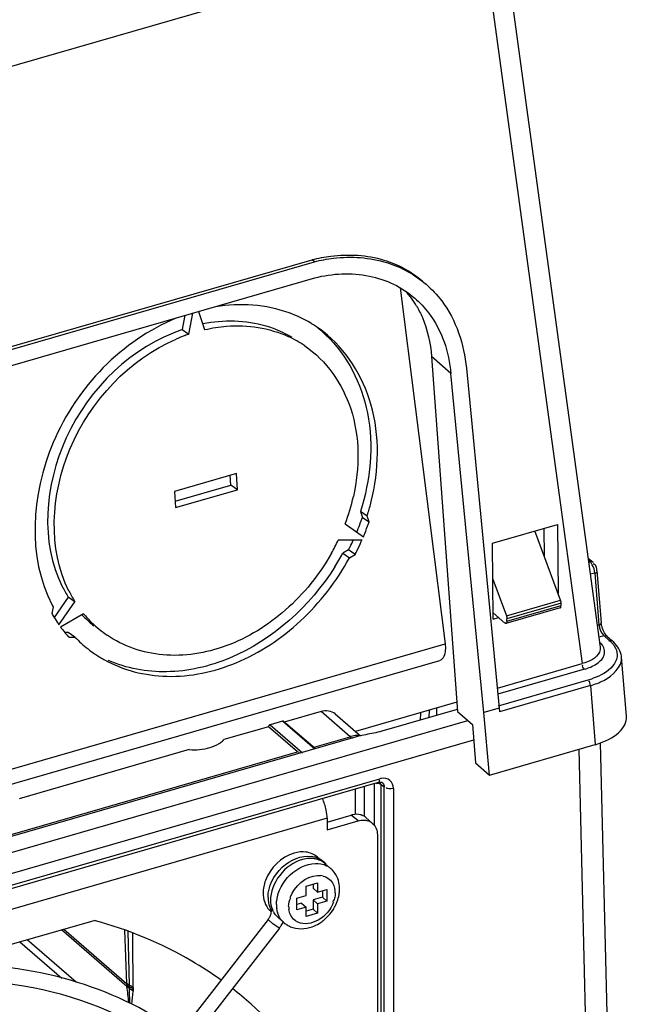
# Model space of a CAD drawing. Header units: inches. Extents: x 0 to 117, y 0 to 83.
# Tile 61 of 70: x 106.07 to 107.41, y 19.96 to 22.13. Entities that reach past the tile are written whole.
import ezdxf

# ---------------------------------------------------------------- set-up
doc = ezdxf.new("R2010")
doc.units = ezdxf.units.IN
doc.header["$LTSCALE"] = 6.431102
doc.header["$MEASUREMENT"] = 0
doc.layers.get('0').update_dxf_attribs({"linetype": 'CONTINUOUS'})

msp = doc.modelspace()

# ---------------------------------------------------------------- linework, layer by layer
at = {"color": 7, "linetype": 'CONTINUOUS'}
for p, q in [((107.1322, 22.3689), (107.3535, 20.7479)), ((107.0936, 22.3254), (104.9278, 21.7002)), ((107.0936, 22.3254), (107.3139, 20.7117)), ((105.7475, 21.3203), (106.7191, 21.6007)), ((105.7528, 21.3156), (106.7245, 21.5961)), ((106.7244, 21.5961), (106.7191, 21.6007)), ((105.7549, 21.2808), (106.725, 21.5608)), ((106.9131, 21.5387), (107.0121, 20.7547)), ((106.4478, 21.4368), (106.4564, 21.4833)), ((106.4687, 21.4868), (106.4822, 21.4467)), ((106.4389, 21.4782), (106.4331, 21.4468)), ((106.4331, 21.4468), (106.4478, 21.4368)), ((107.0247, 21.35), (106.9818, 21.3872)), ((106.9818, 21.3872), (107.0393, 20.6063)), ((107.0587, 21.3617), (107.1312, 20.6135)), ((107.0971, 20.6036), (107.0247, 21.3499)), ((106.5523, 21.13), (106.4159, 21.0906)), ((106.5397, 21.1043), (106.5384, 21.126)), ((106.5544, 21.0943), (106.5523, 21.13)), ((106.4172, 21.069), (106.5397, 21.1043)), ((106.418, 21.0549), (106.5544, 21.0943)), ((106.5544, 21.0943), (106.5397, 21.1043)), ((106.4159, 21.0906), (106.418, 21.0549)), ((106.8401, 21.036), (106.8254, 21.0461)), ((106.8254, 21.0461), (106.8297, 21.0334)), ((106.8297, 21.0334), (106.8443, 21.0234)), ((106.8443, 21.0234), (106.8401, 21.036)), ((106.7919, 21.0193), (106.8319, 20.9907)), ((107.1161, 20.9764), (107.2593, 21.0177)), ((107.2308, 20.9464), (107.2302, 21.0093)), ((107.2593, 21.0177), (107.2609, 20.8655)), ((106.8289, 20.9835), (106.7765, 20.9831)), ((107.2661, 20.8514), (107.2096, 21.0034)), ((106.7991, 20.9617), (106.7863, 20.9543)), ((106.8138, 20.9517), (106.7991, 20.9617)), ((107.1178, 20.8096), (107.1161, 20.9764)), ((106.7863, 20.9543), (106.801, 20.9443)), ((106.801, 20.9443), (106.8138, 20.9517)), ((107.3268, 20.9439), (107.3377, 20.9344)), ((107.3313, 20.9355), (107.3275, 20.9388)), ((107.328, 20.9345), (107.3313, 20.9355)), ((107.3329, 20.9338), (107.3313, 20.9355)), ((107.3394, 20.9303), (107.3383, 20.9303)), ((107.1169, 20.8972), (107.1468, 20.8169)), ((107.3415, 20.9109), (107.3316, 20.9081)), ((107.3415, 20.9109), (107.3508, 20.7971)), ((107.3464, 20.9155), (107.3557, 20.8017)), ((106.182, 20.8576), (106.1507, 20.813)), ((106.1967, 20.8475), (106.182, 20.8576)), ((106.1483, 20.8363), (106.1455, 20.8216)), ((106.1612, 20.7971), (106.1967, 20.8475)), ((107.2653, 20.834), (107.1459, 20.7996)), ((107.1468, 20.8169), (107.2661, 20.8514)), ((107.2675, 20.8443), (107.1481, 20.8099)), ((107.1481, 20.8048), (107.2675, 20.8392)), ((107.2675, 20.8392), (107.2675, 20.8443)), ((106.2157, 20.8212), (106.165, 20.7919)), ((107.1432, 20.8005), (107.1177, 20.823)), ((107.1178, 20.8096), (107.1298, 20.8126)), ((107.1481, 20.8048), (107.1481, 20.8099)), ((107.347, 20.796), (107.3508, 20.7971)), ((107.3561, 20.7989), (107.3557, 20.8017)), ((106.1818, 20.7798), (106.1745, 20.7798)), ((106.1965, 20.7698), (106.1818, 20.7798)), ((106.1832, 20.7697), (106.1965, 20.7698)), ((107.3619, 20.7728), (107.3506, 20.7695)), ((107.3612, 20.7822), (107.3598, 20.7854)), ((107.3602, 20.7746), (107.3619, 20.7728)), ((107.3736, 20.7626), (107.3619, 20.7728)), ((107.3657, 20.7746), (107.3642, 20.7767)), ((107.367, 20.7731), (107.3657, 20.7746)), ((107.3684, 20.7717), (107.3801, 20.7616)), ((103.6884, 19.7953), (107.0121, 20.7547)), ((107.4111, 20.5954), (107.4005, 20.7257)), ((103.6875, 19.7621), (107.0004, 20.7184)), ((107.127, 20.6577), (107.3139, 20.7117)), ((107.3188, 20.699), (107.1283, 20.644)), ((107.1298, 20.6185), (107.3269, 20.6754)), ((107.3318, 20.663), (107.132, 20.6054)), ((107.3318, 20.663), (107.3424, 20.533)), ((107.0378, 20.6264), (106.8146, 20.562)), ((106.7389, 20.6059), (106.6571, 20.5823)), ((106.8028, 20.5506), (106.7389, 20.6059)), ((106.7698, 20.6007), (106.8255, 20.5525)), ((107.0381, 20.6103), (106.8722, 20.5624)), ((106.9578, 20.6033), (106.9573, 20.5869)), ((106.9771, 20.5927), (106.9777, 20.609)), ((106.9931, 20.6135), (106.9929, 20.5972)), ((107.0393, 20.6063), (107.0725, 20.5775)), ((107.1312, 20.6135), (107.0971, 20.6036)), ((107.1098, 20.4658), (107.0971, 20.6036)), ((107.1312, 20.6135), (107.132, 20.6054)), ((103.6835, 19.611), (107.0623, 20.5863)), ((106.623, 20.5725), (106.5249, 20.5442)), ((106.6868, 20.5172), (106.623, 20.5725)), ((106.6536, 20.5847), (106.6264, 20.5769)), ((106.6264, 20.5769), (106.6976, 20.5152)), ((106.7249, 20.523), (106.6536, 20.5847)), ((106.7262, 20.5237), (106.6562, 20.5843)), ((107.0725, 20.5775), (107.0787, 20.4927)), ((106.8138, 20.5496), (104.3657, 19.8429)), ((106.7209, 20.527), (106.8028, 20.5506)), ((103.6821, 19.5644), (107.075, 20.5438)), ((107.1098, 20.4658), (107.3424, 20.533)), ((107.3777, 19.574), (107.354, 20.5368)), ((104.4706, 19.8774), (106.6868, 20.5172)), ((106.4482, 20.522), (106.0738, 20.4139)), ((107.3061, 20.5225), (107.3304, 19.5351)), ((107.0787, 20.4927), (107.1098, 20.4658)), ((104.3748, 19.7313), (106.8649, 20.4501)), ((104.3781, 19.7391), (106.8682, 20.4579)), ((106.8336, 20.4411), (106.8336, 20.3754)), ((106.8566, 20.355), (106.8566, 20.4475)), ((106.878, 20.4391), (106.87, 20.4456)), ((106.87, 20.4456), (106.87, 17.9882)), ((106.8711, 20.4506), (106.8725, 20.4501)), ((106.8725, 20.4501), (106.8736, 20.4494)), ((106.8735, 20.4495), (106.8736, 20.4494)), ((106.8778, 20.4421), (106.878, 20.4392)), ((106.8145, 20.3795), (106.8145, 20.4356)), ((106.878, 17.9816), (106.878, 20.4391)), ((106.898, 20.4367), (106.898, 17.9791)), ((106.7519, 20.3625), (106.8053, 20.3779)), ((106.8201, 20.3651), (106.8053, 20.3779)), ((106.7519, 20.371), (104.4845, 19.7165)), ((106.7519, 20.371), (106.7519, 20.3454)), ((106.7519, 20.3454), (106.8201, 20.3651)), ((106.8375, 20.3725), (106.8523, 20.3597)), ((106.8627, 20.3348), (106.8627, 18.255)), ((106.7306, 20.2856), (106.7371, 20.28)), ((106.7472, 20.2713), (106.7602, 20.26)), ((106.7057, 20.2215), (106.7312, 20.2289)), ((106.7214, 20.2261), (106.7214, 20.217)), ((106.7312, 20.2289), (106.7312, 20.2084)), ((106.7057, 20.2011), (106.7057, 20.2215)), ((106.7214, 20.217), (106.7312, 20.2084)), ((106.7312, 20.2084), (106.7517, 20.2144)), ((106.7419, 20.2115), (106.7419, 20.1973)), ((106.7517, 20.2144), (106.7517, 20.1888)), ((106.7696, 20.2067), (106.7694, 20.2004)), ((106.6852, 20.1952), (106.7057, 20.2011)), ((106.6852, 20.1696), (106.6852, 20.1952)), ((106.6958, 20.184), (106.6852, 20.181)), ((106.6958, 20.184), (106.7057, 20.1755)), ((106.7419, 20.1973), (106.7214, 20.1914)), ((106.7214, 20.1914), (106.7312, 20.1829)), ((106.7214, 20.1914), (106.7214, 20.1709)), ((106.7517, 20.1888), (106.7312, 20.1829)), ((106.7312, 20.1829), (106.7312, 20.1624)), ((106.7419, 20.1973), (106.7517, 20.1888)), ((106.6275, 20.1665), (106.6286, 20.1656)), ((106.6285, 20.1677), (106.6286, 20.1657)), ((106.6387, 20.1587), (106.6353, 20.1631)), ((106.7057, 20.1755), (106.6852, 20.1696)), ((106.7057, 20.155), (106.7057, 20.1755)), ((106.7214, 20.1709), (106.7057, 20.1664)), ((106.7312, 20.1624), (106.7057, 20.155)), ((106.7214, 20.1709), (106.7312, 20.1624)), ((105.8952, 20.047), (106.2388, 20.1462)), ((106.6219, 20.1484), (106.4187, 19.8866)), ((106.632, 20.1396), (106.6247, 20.1456)), ((106.6422, 20.1319), (106.6342, 20.1379)), ((106.6421, 20.1549), (106.6387, 20.1587)), ((106.6491, 20.1479), (106.6571, 20.141)), ((106.6468, 20.1291), (105.73, 18.9476)), ((106.3111, 20.0009), (106.1672, 20.1255)), ((106.1724, 20.127), (106.3105, 20.0075)), ((106.3059, 20.1249), (106.3105, 20.0075)), ((106.3128, 20.1223), (106.316, 20.0041)), ((106.0755, 20.0991), (106.1678, 20.0191)), ((106.1994, 20.0102), (106.0915, 20.1037)), ((106.311, 20.0017), (106.311, 20.0014)), ((106.3111, 20.0012), (106.3111, 20.0009)), ((106.316, 20.0041), (106.3161, 20.0006)), ((106.3163, 19.9973), (106.3161, 20.0006)), ((106.3248, 19.9943), (106.3245, 19.9905)), ((106.3248, 19.9986), (106.3248, 19.9943))]:
    msp.add_line(p, q, dxfattribs=at)
for points in [[(107.2668, 20.849), (107.2666, 20.8498), (107.2664, 20.8506), (107.2661, 20.8514)], [(107.2675, 20.8443), (107.2674, 20.8451), (107.2674, 20.8458), (107.2673, 20.8466), (107.2672, 20.8474), (107.267, 20.8482), (107.2668, 20.849)], [(107.1468, 20.8169), (107.147, 20.8161), (107.1473, 20.8153), (107.1475, 20.8146), (107.1477, 20.8138), (107.1478, 20.8129), (107.148, 20.8122), (107.1481, 20.8114), (107.1481, 20.8106), (107.1481, 20.8099)], [(107.3598, 20.7854), (107.3585, 20.7888), (107.3575, 20.7922), (107.3566, 20.7956), (107.3561, 20.7989)], [(107.3642, 20.7767), (107.3627, 20.7793), (107.3612, 20.7822)], [(107.3684, 20.7717), (107.3681, 20.7719), (107.367, 20.7731)], [(106.6264, 20.5769), (106.6258, 20.5766), (106.6252, 20.5763), (106.6247, 20.576), (106.6242, 20.5755), (106.6238, 20.575), (106.6235, 20.5744), (106.6232, 20.5738), (106.623, 20.5732), (106.623, 20.5725)], [(106.6562, 20.5843), (106.6559, 20.5845), (106.6554, 20.5847), (106.6549, 20.5848), (106.6543, 20.5848), (106.6536, 20.5847)], [(106.8649, 20.4501), (106.867, 20.4506), (106.8692, 20.4508), (106.8711, 20.4506)], [(106.6291, 20.1692), (106.6288, 20.1695), (106.6285, 20.1698), (106.6283, 20.1701), (106.628, 20.1704), (106.6278, 20.1707), (106.6276, 20.171), (106.6275, 20.1713)], [(106.6327, 20.1674), (106.6322, 20.1675), (106.6318, 20.1677), (106.6313, 20.1678), (106.6309, 20.168), (106.6305, 20.1682), (106.6301, 20.1684), (106.6298, 20.1687), (106.6294, 20.1689), (106.6291, 20.1692)], [(106.3105, 20.0075), (106.3105, 20.007), (106.3106, 20.0065), (106.3106, 20.0061), (106.3106, 20.0056), (106.3107, 20.0052), (106.3107, 20.0047), (106.3107, 20.0043), (106.3108, 20.0038)], [(106.316, 20.0041), (106.3153, 20.0044), (106.3146, 20.0048), (106.3139, 20.0051), (106.3133, 20.0055), (106.3127, 20.0058), (106.3121, 20.0062), (106.3115, 20.0066), (106.311, 20.007), (106.3105, 20.0074)], [(106.3161, 20.0006), (106.3154, 20.0008), (106.3148, 20.0011), (106.3141, 20.0014), (106.3135, 20.0017), (106.3129, 20.002), (106.3123, 20.0023), (106.3118, 20.0027), (106.3113, 20.003), (106.3108, 20.0034)], [(106.3108, 20.0034), (106.3108, 20.0031), (106.3109, 20.0028), (106.3109, 20.0025), (106.3109, 20.0023), (106.311, 20.002)], [(106.3163, 19.9973), (106.3156, 19.9976), (106.315, 19.998), (106.3143, 19.9984), (106.3137, 19.9987), (106.3132, 19.9991), (106.3126, 19.9996), (106.3121, 20), (106.3116, 20.0004), (106.3111, 20.0009)]]:
    msp.add_lwpolyline(points, dxfattribs=at)
for centre, radius, start, end in [((106.7692, 21.3923), 0.2088, 30.5503, 41.8609), ((106.5427, 21.1368), 0.3287, 98.2126, 101.3187), ((106.5738, 21.2219), 0.2781, 57.7556, 59.2824), ((106.5741, 21.2225), 0.2775, 55.6231, 57.7557), ((106.5585, 21.2315), 0.2789, 46.7854, 51.9408), ((106.5746, 21.2231), 0.2767, 52.3264, 55.623), ((106.5716, 21.0778), 0.3798, 110.5373, 113.5469), ((106.5671, 21.0897), 0.367, 108.9757, 110.5294), ((106.5631, 21.2061), 0.248, 55.648, 65.3438), ((106.3727, 21.1776), 0.4481, 339.316, 347.3568), ((106.3649, 21.1867), 0.4985, 343.0617, 346.2231), ((106.3291, 21.2048), 0.5291, 339.8386, 340.2581), ((106.3313, 21.204), 0.5268, 340.2578, 341.0995), ((106.3604, 21.1881), 0.5032, 342.4123, 343.0661), ((106.3211, 21.2079), 0.5377, 337.337, 337.7522), ((106.3249, 21.2064), 0.5336, 337.75, 339.8362), ((106.3416, 21.1956), 0.5314, 338.1647, 340.675), ((106.3468, 21.1937), 0.5259, 340.6785, 341.0999), ((106.3467, 21.188), 0.4761, 330.6188, 334.5133), ((106.3132, 21.2114), 0.5463, 333.6282, 335.3291), ((106.3323, 21.1993), 0.5414, 336.0966, 336.5099), ((106.3364, 21.1976), 0.537, 337.3368, 338.1677), ((106.3103, 21.2129), 0.5496, 332.8105, 333.2197), ((106.311, 21.2125), 0.5488, 333.2196, 333.6291), ((106.3288, 21.201), 0.5453, 333.627, 336.0942), ((106.3103, 21.2123), 0.5414, 327.9229, 331.5376), ((106.3248, 21.2029), 0.5497, 332.8105, 333.0489), ((106.3255, 21.2025), 0.5489, 333.0488, 333.6291), ((106.4131, 21.0041), 0.2736, 206.7397, 212.3736), ((106.4278, 20.994), 0.2736, 206.7393, 212.3736), ((106.4232, 20.983), 0.3116, 207.2211, 208.0804), ((106.4168, 20.9777), 0.3129, 209.9085, 211.7479), ((106.4122, 20.9748), 0.3075, 211.7452, 214.7043), ((106.3951, 20.9911), 0.2514, 223.2326, 225.4475), ((106.4106, 20.9819), 0.2525, 219.497, 225.4402), ((106.3937, 20.9897), 0.2494, 225.4441, 231.3373), ((106.409, 20.9726), 0.3037, 214.7094, 215.3171), ((106.4046, 20.9694), 0.2982, 216.5315, 219.4927), ((106.4078, 20.979), 0.2485, 225.439, 235.5996), ((106.4016, 20.9669), 0.2943, 219.4956, 221.4709), ((106.4002, 20.9657), 0.2925, 221.4724, 222.0955), ((106.3979, 20.9646), 0.2802, 224.0357, 231.9991), ((106.3967, 20.963), 0.2783, 232.008, 235.6628), ((106.3963, 20.9625), 0.2776, 235.6623, 240.7149), ((107.3565, 20.7219), 0.0441, 5.0451, 12.1944), ((107.2741, 20.8551), 0.1873, 286.3534, 290.0352), ((106.8309, 20.4532), 0.1014, 104.7157, 106.1263), ((106.8588, 20.3932), 0.1628, 104.0408, 106.0531), ((106.4849, 20.5833), 0.0563, 301.1711, 305.2268), ((106.877, 20.4273), 0.0318, 99.7549, 106.1354), ((106.8182, 20.3333), 0.0464, 101.7121, 106.1216), ((106.8192, 20.3516), 0.0278, 48.7038, 58.8351), ((106.8331, 20.3367), 0.0301, 64.3365, 73.8012), ((106.7088, 20.2292), 0.0583, 75.0869, 80.9472), ((106.7153, 20.2307), 0.052, 73.6951, 82.6425), ((106.7098, 20.2325), 0.0549, 66.8506, 75.109), ((106.7104, 20.2342), 0.053, 59.7598, 66.8026), ((106.7304, 20.2252), 0.0459, 58.9043, 64.4708), ((106.7312, 20.2266), 0.0442, 49.1009, 58.9143), ((106.7255, 20.22), 0.0529, 43.3959, 49.1002), ((106.7331, 20.2057), 0.0395, 74.8672, 83.713), ((106.7218, 20.2068), 0.0478, 359.9435, 8.2543), ((106.7061, 20.2153), 0.0733, 352.7765, 359.9329), ((106.7105, 20.2153), 0.0689, 359.981, 5.0136), ((106.6888, 20.1968), 0.0669, 179.9929, 182.5268), ((106.684, 20.1965), 0.062, 182.4568, 190.4416), ((106.6795, 20.1958), 0.0575, 190.5114, 193.3078), ((106.6775, 20.1953), 0.0554, 193.3076, 196.1877), ((106.6965, 20.192), 0.069, 176.3714, 179.9771), ((106.7045, 20.1808), 0.064, 179.9507, 187.6509), ((106.7469, 20.2013), 0.0224, 323.6132, 328.98), ((106.6751, 20.1946), 0.053, 196.1728, 201.376), ((106.6566, 20.2001), 0.0444, 224.8034, 229.1803), ((106.6727, 20.1937), 0.0504, 201.3864, 205.3142), ((106.678, 20.1888), 0.0502, 202.1924, 205.3194), ((106.7151, 20.1772), 0.0478, 179.9435, 188.2543), ((106.6828, 20.2229), 0.0982, 313.9818, 326.2148), ((106.6849, 20.2214), 0.0956, 326.2298, 332.461), ((106.5936, 20.1704), 0.0359, 322.2026, 327.7177), ((106.5943, 20.1699), 0.0351, 327.6883, 333.2007), ((106.8433, 20.4075), 0.3412, 231.7364, 232.1938), ((106.5951, 20.1695), 0.0656, 328.2155, 337.2724), ((106.6861, 20.1745), 0.0443, 225.4957, 229.0864), ((106.6916, 20.1809), 0.0528, 229.131, 238.0453), ((106.686, 20.2189), 0.0931, 301.4311, 308.0473), ((106.6842, 20.2213), 0.0961, 308.0161, 309.1211), ((106.6832, 20.2224), 0.0975, 309.1294, 313.9848), ((50.8499, 19.6887), 55.4758, 0.32002, 0.44341), ((106.5937, 20.1702), 0.0672, 322.195, 328.2571), ((106.6926, 20.1824), 0.0546, 238.0448, 246.8426), ((105.3687, 19.8777), 0.9504, 5.2754, 7.4473), ((104.9961, 19.9292), 1.3219, 1.4999, 2.9535), ((99.8899, 20.5688), 6.4606, 354.60633, 354.86407), ((106.0381, 19.3438), 0.8252, 48.5016, 52.2247)]:
    msp.add_arc(centre, radius, start, end, dxfattribs=at)
msp.add_ellipse((107.2731, 20.5926), major_axis=(0.1381, -0.0001), ratio=0.498815, start_param=-1.04469, end_param=0.04104, dxfattribs=at)
for points, knots in [([(106.7193, 21.6008), (106.7328, 21.6042), (106.7848, 21.6142), (106.8398, 21.6112), (106.8771, 21.5999)], [0, 0, 0, 0, 0.263772, 1, 1, 1, 1]), ([(106.7245, 21.5961), (106.7381, 21.5996), (106.7907, 21.6095), (106.8462, 21.6059), (106.8838, 21.5942)], [0, 0, 0, 0, 0.262348, 1, 1, 1, 1]), ([(106.7251, 21.5608), (106.7639, 21.5705), (106.8438, 21.5752), (106.917, 21.5404), (106.945, 21.5162)], [0, 0, 0, 0, 0.519335, 1, 1, 1, 1]), ([(106.97, 21.5466), (106.9827, 21.5357), (107.0305, 21.4848), (107.0541, 21.4141), (107.0587, 21.3617)], [0, 0, 0, 0, 0.241474, 1, 1, 1, 1]), ([(106.7159, 21.461), (106.7008, 21.47), (106.6357, 21.5009), (106.5598, 21.5056), (106.5062, 21.4968)], [0, 0, 0, 0, 0.243561, 1, 1, 1, 1]), ([(106.945, 21.5162), (106.9564, 21.5063), (106.9994, 21.4605), (107.0207, 21.397), (107.0247, 21.3499)], [0, 0, 0, 0, 0.241473, 1, 1, 1, 1]), ([(106.9491, 21.4984), (106.9538, 21.4904), (106.9714, 21.4556), (106.9799, 21.4166), (106.9818, 21.3872)], [0, 0, 0, 0, 0.241428, 1, 1, 1, 1]), ([(106.4189, 21.4716), (106.3005, 21.4226), (106.1087, 21.2289), (106.0916, 20.9464), (106.1461, 20.8404)], [0, 0, 0, 0, 0.518198, 1, 1, 1, 1]), ([(106.6746, 21.4297), (106.6617, 21.4373), (106.6062, 21.4637), (106.5416, 21.4687), (106.4957, 21.4621)], [0, 0, 0, 0, 0.243834, 1, 1, 1, 1]), ([(106.4331, 21.4468), (106.323, 21.409), (106.1403, 21.2372), (106.1196, 20.9785), (106.1688, 20.8809)], [0, 0, 0, 0, 0.515965, 1, 1, 1, 1]), ([(106.4822, 21.4467), (106.4982, 21.4505), (106.5596, 21.4604), (106.6248, 21.4507), (106.6665, 21.4315)], [0, 0, 0, 0, 0.26271, 1, 1, 1, 1]), ([(106.8491, 21.068), (106.8661, 21.1374), (106.8712, 21.2792), (106.7941, 21.4032), (106.7437, 21.4421)], [0, 0, 0, 0, 0.528628, 1, 1, 1, 1]), ([(106.1835, 20.8709), (106.1365, 20.964), (106.1512, 21.2105), (106.317, 21.3811), (106.4199, 21.4259)], [0, 0, 0, 0, 0.481551, 1, 1, 1, 1]), ([(106.7495, 21.4347), (106.7966, 21.3905), (106.8625, 21.2581), (106.8473, 21.1153), (106.8254, 21.0461)], [0, 0, 0, 0, 0.470764, 1, 1, 1, 1]), ([(106.703, 21.4109), (106.7503, 21.3786), (106.8253, 21.2702), (106.8239, 21.1422), (106.8099, 21.0795)], [0, 0, 0, 0, 0.471427, 1, 1, 1, 1]), ([(106.2605, 20.7204), (106.3022, 20.697), (106.4034, 20.6715), (106.5599, 20.7059), (106.7015, 20.7999), (106.7731, 20.8928), (106.801, 20.9443)], [0, 0, 0, 0, 0.222731, 0.464366, 0.726878, 1, 1, 1, 1]), ([(106.7616, 20.9544), (106.7353, 20.9078), (106.6683, 20.8244), (106.5368, 20.7429), (106.3931, 20.719), (106.3032, 20.7495), (106.2674, 20.774)], [0, 0, 0, 0, 0.274743, 0.537272, 0.777651, 1, 1, 1, 1]), ([(106.7691, 20.9248), (106.7146, 20.838), (106.5944, 20.7288), (106.4027, 20.6841), (106.3099, 20.7008), (106.27, 20.7184)], [0, 0, 0, 0, 0.530434, 0.774236, 1, 1, 1, 1]), ([(107.3313, 20.9355), (107.3325, 20.9358), (107.3348, 20.9362), (107.3375, 20.9356), (107.3381, 20.9347)], [0, 0, 0, 0, 0.547215, 1, 1, 1, 1]), ([(107.3361, 20.9292), (107.3356, 20.9301), (107.3346, 20.9316), (107.3335, 20.9331), (107.3329, 20.9338)], [0, 0, 0, 0, 0.523288, 1, 1, 1, 1]), ([(107.3421, 20.929), (107.3417, 20.9294), (107.3409, 20.9299), (107.3399, 20.9302), (107.3394, 20.9303)], [0, 0, 0, 0, 0.494142, 1, 1, 1, 1]), ([(107.3446, 20.925), (107.3443, 20.9258), (107.3437, 20.9273), (107.3427, 20.9285), (107.3421, 20.929)], [0, 0, 0, 0, 0.523228, 1, 1, 1, 1]), ([(107.3415, 20.9109), (107.343, 20.9114), (107.3453, 20.9116), (107.3469, 20.9151), (107.3463, 20.9155)], [0, 0, 0, 0, 0.663137, 1, 1, 1, 1]), ([(107.2654, 20.8336), (107.2659, 20.8336), (107.2675, 20.8353), (107.2665, 20.8373), (107.2661, 20.8385)], [0, 0, 0, 0, 0.29736, 1, 1, 1, 1]), ([(107.1459, 20.7994), (107.1456, 20.7996), (107.145, 20.8005), (107.1446, 20.8014), (107.1443, 20.8019)], [0, 0, 0, 0, 0.376496, 1, 1, 1, 1]), ([(107.1481, 20.8048), (107.1481, 20.8034), (107.1485, 20.8017), (107.1465, 20.799), (107.1459, 20.7994)], [0, 0, 0, 0, 0.662176, 1, 1, 1, 1]), ([(107.3508, 20.7971), (107.3523, 20.7976), (107.3546, 20.7977), (107.3562, 20.8012), (107.3555, 20.8016)], [0, 0, 0, 0, 0.667076, 1, 1, 1, 1]), ([(107.3662, 20.7729), (107.3657, 20.7728), (107.3648, 20.7723), (107.3641, 20.7715), (107.3637, 20.7711)], [0, 0, 0, 0, 0.425872, 1, 1, 1, 1]), ([(107.3687, 20.7721), (107.3684, 20.7724), (107.3676, 20.773), (107.3666, 20.773), (107.3662, 20.7729)], [0, 0, 0, 0, 0.492789, 1, 1, 1, 1]), ([(107.0121, 20.7547), (107.0125, 20.7502), (107.0128, 20.738), (107.0086, 20.7208), (107.0004, 20.7184)], [0, 0, 0, 0, 0.345536, 1, 1, 1, 1]), ([(107.3535, 20.7477), (107.354, 20.7441), (107.3503, 20.7244), (107.3285, 20.7157), (107.3139, 20.7117)], [0, 0, 0, 0, 0.193447, 1, 1, 1, 1]), ([(107.3457, 20.711), (107.3536, 20.7162), (107.369, 20.7313), (107.3601, 20.7514), (107.3541, 20.7574)], [0, 0, 0, 0, 0.528517, 1, 1, 1, 1]), ([(107.3736, 20.7626), (107.3749, 20.763), (107.3771, 20.7633), (107.3798, 20.7628), (107.3804, 20.7619)], [0, 0, 0, 0, 0.547271, 1, 1, 1, 1]), ([(107.3736, 20.7626), (107.3747, 20.7617), (107.3769, 20.7597), (107.3788, 20.7576), (107.3798, 20.7565)], [0, 0, 0, 0, 0.508816, 1, 1, 1, 1]), ([(107.3798, 20.7565), (107.3807, 20.7555), (107.3823, 20.7535), (107.3839, 20.7514), (107.3846, 20.7503)], [0, 0, 0, 0, 0.508956, 1, 1, 1, 1]), ([(107.3318, 20.663), (107.3419, 20.666), (107.3709, 20.676), (107.4022, 20.7042), (107.4005, 20.7256)], [0, 0, 0, 0, 0.329752, 1, 1, 1, 1]), ([(107.388, 20.7174), (107.3863, 20.7134), (107.3745, 20.6953), (107.3542, 20.6849), (107.3383, 20.6791)], [0, 0, 0, 0, 0.205321, 1, 1, 1, 1]), ([(106.8028, 20.5506), (106.8036, 20.5499), (106.8051, 20.5487), (106.8069, 20.5476), (106.8078, 20.5473)], [0, 0, 0, 0, 0.530119, 1, 1, 1, 1]), ([(106.8243, 20.5522), (106.82, 20.5537), (106.8133, 20.5532), (106.8071, 20.5518), (106.8052, 20.5513)], [0, 0, 0, 0, 0.696981, 1, 1, 1, 1]), ([(106.692, 20.5142), (106.6914, 20.5143), (106.6899, 20.5148), (106.6894, 20.5163), (106.6893, 20.5171)], [0, 0, 0, 0, 0.463517, 1, 1, 1, 1]), ([(106.865, 20.4495), (106.8659, 20.4495), (106.8684, 20.4521), (106.8669, 20.4551), (106.8663, 20.4569)], [0, 0, 0, 0, 0.303953, 1, 1, 1, 1]), ([(106.87, 20.4455), (106.87, 20.4464), (106.8698, 20.4482), (106.8693, 20.4499), (106.869, 20.4507)], [0, 0, 0, 0, 0.509817, 1, 1, 1, 1]), ([(106.898, 20.4367), (106.898, 20.4431), (106.8929, 20.4573), (106.878, 20.4598), (106.8716, 20.4587)], [0, 0, 0, 0, 0.498304, 1, 1, 1, 1]), ([(106.8736, 20.4494), (106.8747, 20.4486), (106.8766, 20.4463), (106.8775, 20.4435), (106.8778, 20.4421)], [0, 0, 0, 0, 0.488145, 1, 1, 1, 1]), ([(106.8336, 20.3668), (106.8349, 20.3668), (106.8376, 20.3665), (106.8402, 20.3659), (106.8414, 20.3655)], [0, 0, 0, 0, 0.506927, 1, 1, 1, 1]), ([(106.8461, 20.3638), (106.8472, 20.3632), (106.8494, 20.362), (106.8513, 20.3605), (106.8523, 20.3597)], [0, 0, 0, 0, 0.501958, 1, 1, 1, 1]), ([(106.7054, 20.2966), (106.6968, 20.2977), (106.6583, 20.2937), (106.6264, 20.2615), (106.6162, 20.2343)], [0, 0, 0, 0, 0.230895, 1, 1, 1, 1]), ([(106.6219, 20.1968), (106.6219, 20.2212), (106.6455, 20.2683), (106.6953, 20.2904), (106.718, 20.2868)], [0, 0, 0, 0, 0.514084, 1, 1, 1, 1]), ([(106.641, 20.1899), (106.6437, 20.211), (106.6653, 20.2502), (106.7059, 20.271), (106.7263, 20.2715)], [0, 0, 0, 0, 0.511125, 1, 1, 1, 1]), ([(106.7311, 20.2452), (106.7322, 20.2452), (106.7343, 20.2452), (106.7364, 20.2451), (106.7374, 20.2449)], [0, 0, 0, 0, 0.504642, 1, 1, 1, 1]), ([(106.7661, 20.1873), (106.7604, 20.1707), (106.7388, 20.1431), (106.7014, 20.1359), (106.6878, 20.1422)], [0, 0, 0, 0, 0.538646, 1, 1, 1, 1]), ([(106.6275, 20.1713), (106.6277, 20.1708), (106.6282, 20.1696), (106.6284, 20.1683), (106.6285, 20.1677)], [0, 0, 0, 0, 0.455612, 1, 1, 1, 1]), ([(106.6353, 20.1631), (106.6347, 20.1638), (106.6338, 20.1652), (106.633, 20.1667), (106.6327, 20.1674)], [0, 0, 0, 0, 0.526566, 1, 1, 1, 1]), ([(106.5183, 20.0148), (106.4975, 20.0297), (106.4109, 20.0859), (106.3138, 20.1258), (106.2388, 20.1462)], [0, 0, 0, 0, 0.246961, 1, 1, 1, 1]), ([(106.6247, 20.1456), (106.624, 20.1462), (106.6234, 20.1471), (106.6219, 20.148), (106.622, 20.1483)], [0, 0, 0, 0, 0.72318, 1, 1, 1, 1]), ([(106.6711, 20.1322), (106.6858, 20.1259), (106.7102, 20.1269), (106.7296, 20.1365), (106.7345, 20.1395)], [0, 0, 0, 0, 0.734553, 1, 1, 1, 1]), ([(106.6467, 20.1291), (106.6466, 20.1287), (106.6443, 20.1309), (106.6433, 20.1311), (106.6422, 20.1319)], [0, 0, 0, 0, 0.252484, 1, 1, 1, 1]), ([(106.4196, 19.9042), (106.3493, 19.9533), (106.1863, 20.0293), (106.0086, 20.0506), (105.9182, 20.0494)], [0, 0, 0, 0, 0.486835, 1, 1, 1, 1]), ([(106.4021, 19.8732), (106.3083, 19.9392), (106.0752, 20.0295), (105.8288, 20.0159), (105.7058, 19.9896)], [0, 0, 0, 0, 0.476783, 1, 1, 1, 1])]:
    msp.add_open_spline(points, degree=3, knots=knots, dxfattribs=at)
for points in [[(106.8771, 21.5999), (106.9079, 21.5907), (106.9375, 21.5748), (106.9618, 21.5538)], [(106.8838, 21.5942), (106.9152, 21.5845), (106.9452, 21.5681), (106.97, 21.5466)], [(107.3415, 20.9109), (107.3412, 20.9173), (107.3392, 20.9237), (107.3361, 20.9292)], [(107.3464, 20.9155), (107.3462, 20.9187), (107.3458, 20.922), (107.3446, 20.925)], [(107.3508, 20.7971), (107.3512, 20.794), (107.3519, 20.791), (107.3529, 20.788)], [(107.3529, 20.788), (107.3545, 20.7832), (107.3568, 20.7784), (107.3602, 20.7746)], [(107.3996, 20.7312), (107.3971, 20.743), (107.3892, 20.7537), (107.3801, 20.7616)], [(107.3846, 20.7503), (107.3883, 20.7445), (107.3908, 20.7375), (107.3908, 20.7306)], [(107.3908, 20.7306), (107.3908, 20.7261), (107.3898, 20.7216), (107.388, 20.7174)], [(107.3188, 20.699), (107.3162, 20.7013), (107.3132, 20.7059), (107.3152, 20.7088)], [(107.3188, 20.699), (107.3282, 20.7017), (107.3376, 20.7055), (107.3457, 20.711)], [(107.3318, 20.663), (107.3317, 20.6664), (107.3309, 20.6738), (107.3279, 20.6723)], [(106.7698, 20.6008), (106.7619, 20.6076), (106.7489, 20.6088), (106.7389, 20.6059)], [(106.8376, 20.555), (106.8315, 20.5538), (106.8254, 20.5526), (106.8193, 20.5511)], [(106.8722, 20.5624), (106.8609, 20.5591), (106.8492, 20.5571), (106.8376, 20.555)], [(106.494, 20.5267), (106.5009, 20.5287), (106.5078, 20.5314), (106.514, 20.5352)], [(106.5173, 20.5374), (106.5201, 20.5393), (106.5227, 20.5416), (106.5249, 20.5442)], [(106.4482, 20.522), (106.4635, 20.5211), (106.4792, 20.5225), (106.494, 20.5267)], [(106.87, 20.4455), (106.8673, 20.4476), (106.8618, 20.4493), (106.8597, 20.4465)], [(106.898, 20.4367), (106.8931, 20.4353), (106.8817, 20.434), (106.8829, 20.4389)], [(106.75, 20.3891), (106.7482, 20.3979), (106.7454, 20.4065), (106.7416, 20.4146)], [(106.7519, 20.371), (106.7519, 20.3771), (106.7512, 20.3832), (106.75, 20.3891)], [(106.8251, 20.3788), (106.8198, 20.38), (106.8141, 20.3799), (106.8088, 20.3788)], [(106.8336, 20.3754), (106.831, 20.3769), (106.8281, 20.3781), (106.8251, 20.3788)], [(106.8201, 20.3651), (106.8244, 20.3664), (106.8291, 20.367), (106.8336, 20.3668)], [(106.8523, 20.3597), (106.8591, 20.3538), (106.8627, 20.3438), (106.8627, 20.3348)], [(106.7306, 20.2856), (106.7237, 20.2916), (106.7145, 20.2954), (106.7054, 20.2966)], [(106.7048, 20.282), (106.6668, 20.2762), (106.63, 20.2348), (106.6276, 20.1964)], [(106.7219, 20.2823), (106.7163, 20.283), (106.7104, 20.2828), (106.7048, 20.282)], [(106.7263, 20.2715), (106.7344, 20.2716), (106.7428, 20.2701), (106.7501, 20.2666)], [(106.7471, 20.2713), (106.7422, 20.2756), (106.7362, 20.2788), (106.7299, 20.2806)], [(106.7498, 20.2697), (106.7462, 20.2738), (106.7418, 20.2773), (106.7371, 20.28)], [(106.7754, 20.2381), (106.7728, 20.2448), (106.7689, 20.2512), (106.764, 20.2564)], [(106.6162, 20.2343), (106.6129, 20.2254), (106.6109, 20.2158), (106.6109, 20.2064)], [(106.6708, 20.1967), (106.6792, 20.221), (106.7053, 20.2443), (106.7311, 20.2452)], [(106.7434, 20.2438), (106.7526, 20.2413), (106.7614, 20.2342), (106.7655, 20.2256)], [(106.7655, 20.2256), (106.7673, 20.2218), (106.7685, 20.2178), (106.7691, 20.2136)], [(106.7792, 20.2213), (106.7787, 20.227), (106.7774, 20.2328), (106.7754, 20.2381)], [(106.6109, 20.2064), (106.6109, 20.193), (106.6157, 20.1783), (106.6251, 20.1688)], [(106.7697, 20.1773), (106.7743, 20.1862), (106.7776, 20.1961), (106.7789, 20.2061)], [(106.6274, 20.1921), (106.6274, 20.1845), (106.6287, 20.1768), (106.6315, 20.1699)], [(106.6404, 20.1808), (106.6404, 20.1838), (106.6406, 20.1869), (106.641, 20.1899)], [(106.6673, 20.1772), (106.6673, 20.1836), (106.6681, 20.1907), (106.6719, 20.1959)], [(106.7694, 20.2004), (106.7691, 20.1967), (106.7681, 20.1929), (106.7662, 20.1898)], [(106.6286, 20.1657), (106.6286, 20.1617), (106.6273, 20.1577), (106.6256, 20.1541)], [(106.6456, 20.1563), (106.6432, 20.1613), (106.6417, 20.1667), (106.641, 20.1722)], [(106.6714, 20.1584), (106.6696, 20.1621), (106.6684, 20.1662), (106.6678, 20.1703)], [(106.6491, 20.1478), (106.6466, 20.15), (106.6443, 20.1524), (106.6421, 20.1549)], [(106.655, 20.1429), (106.6511, 20.1467), (106.6479, 20.1513), (106.6456, 20.1563)], [(106.6878, 20.1422), (106.6808, 20.1454), (106.6747, 20.1514), (106.6714, 20.1584)], [(106.316, 20.0041), (106.3189, 20.0028), (106.3228, 20.0015), (106.3237, 19.9985)], [(106.3161, 20.0006), (106.3191, 19.9991), (106.3229, 19.9974), (106.3237, 19.9943)], [(106.3163, 19.9973), (106.3193, 19.9954), (106.3222, 19.9932), (106.3245, 19.9905)], [(106.7307, 19.7928), (106.6899, 19.855), (106.6406, 19.9125), (106.5848, 19.9618)]]:
    msp.add_open_spline(points, degree=3, dxfattribs=at)

doc.saveas('drawing.dxf')
